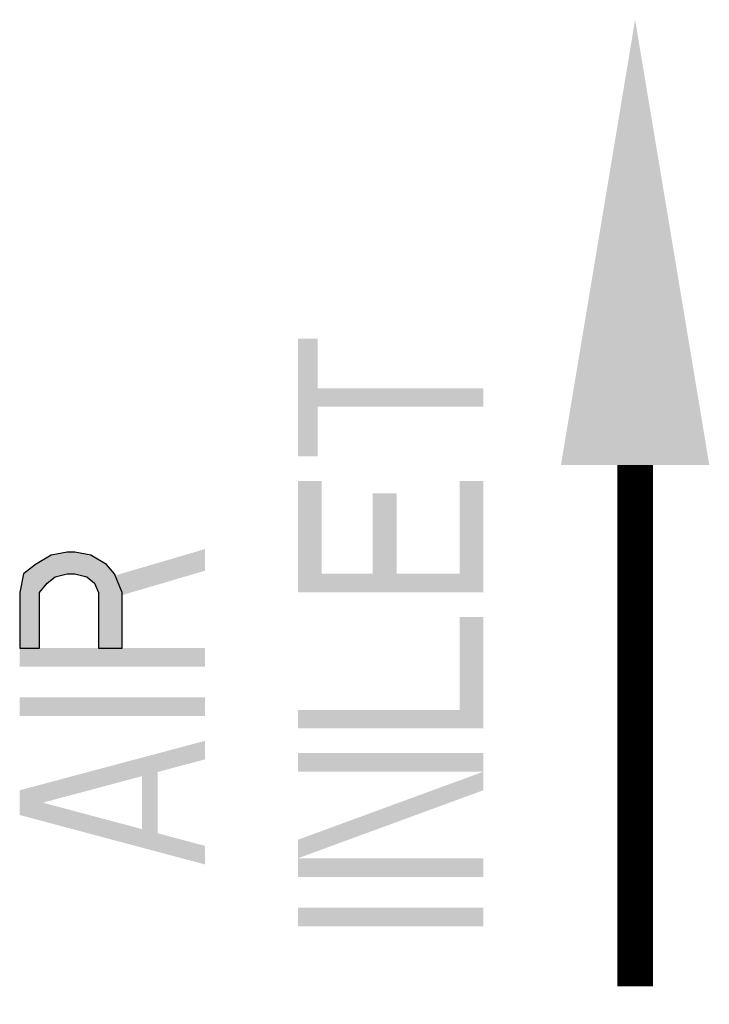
# Model space of a CAD drawing. Header units: inches. Extents: x 0 to 117, y 0 to 83.
# Tile 5 of 75: x 48.78 to 51.69, y 25.38 to 29.52. Entities that reach past the tile are written whole.
import ezdxf

# ---------------------------------------------------------------- set-up
doc = ezdxf.new("R2010")
doc.units = ezdxf.units.IN
doc.header["$LTSCALE"] = 6.431102
doc.header["$MEASUREMENT"] = 0
doc.layers.get('0').update_dxf_attribs({"linetype": 'CONTINUOUS'})

# ---------------------------------------------------------------- blocks, each defined once
blk = doc.blocks.new('SYMBOL_1_BL2', base_point=(51.376, 27.4869))
at = {"color": 7, "linetype": 'CONTINUOUS', "const_width": 0.15}
blk.add_lwpolyline([(51.376, 27.6472), (51.3765, 25.4517)], dxfattribs=at)
at = {"color": 7, "linetype": 'CONTINUOUS'}
blk.add_solid([(51.6885, 27.6472), (51.376, 29.5222), (51.0635, 27.6472)], dxfattribs=at)

msp = doc.modelspace()

# ---------------------------------------------------------------- hatches: boundary and pattern name
at = {"linetype": 'CONTINUOUS'}
msp.add_hatch(color=7, dxfattribs=at).paths.add_polyline_path([(48.7833, 26.8768), (48.8665, 26.8768), (48.8665, 27.1112), (48.8997, 27.1502), (48.9329, 27.1763), (48.9828, 27.1893), (49.0161, 27.1893), (49.0659, 27.1763), (49.0992, 27.1502), (49.1158, 27.1112), (49.1158, 26.8768), (49.2155, 26.8768), (49.2155, 27.1112), (49.1823, 27.1893), (49.149, 27.2284), (49.0825, 27.2674), (49.0161, 27.2805), (48.9828, 27.2805), (48.9163, 27.2674), (48.8498, 27.2284), (48.8, 27.1893), (48.7833, 27.1112)])

# ---------------------------------------------------------------- linework, layer by layer
at = {"color": 7, "linetype": 'CONTINUOUS'}
msp.add_lwpolyline([(48.7833, 26.8768), (48.8665, 26.8768), (48.8665, 27.1112), (48.8997, 27.1502), (48.9329, 27.1763), (48.9828, 27.1893), (49.0161, 27.1893), (49.0659, 27.1763), (49.0992, 27.1502), (49.1158, 27.1112), (49.1158, 26.8768), (49.2155, 26.8768), (49.2155, 27.1112), (49.1823, 27.1893), (49.149, 27.2284), (49.0825, 27.2674), (49.0161, 27.2805), (48.9828, 27.2805), (48.9163, 27.2674), (48.8498, 27.2284), (48.8, 27.1893), (48.7833, 27.1112), (48.7833, 26.8768)], dxfattribs=at)
for points in [[(49.9552, 27.6841), (50.0383, 27.6841), (49.9552, 28.1789), (50.0383, 28.1789)], [(50.0383, 27.8924), (50.7365, 27.8924), (50.0383, 27.9706), (50.7365, 27.9706)], [(49.9552, 27.1893), (50.0549, 27.1893), (49.9552, 27.5799), (50.0549, 27.5799)], [(50.6367, 27.1893), (50.7365, 27.1893), (50.6367, 27.5799), (50.7365, 27.5799)], [(50.271, 27.1893), (50.3708, 27.1893), (50.271, 27.5279), (50.3708, 27.5279)], [(49.1657, 27.0851), (49.5646, 27.2023), (49.1657, 27.1763), (49.5646, 27.2935)], [(49.9552, 27.1112), (50.7365, 27.1112), (49.9552, 27.1893), (50.7365, 27.1893)], [(50.6367, 26.6164), (50.7365, 26.6164), (50.6367, 27.007), (50.7365, 27.007)], [(48.7833, 26.7987), (49.5646, 26.7987), (48.7833, 26.8768), (49.5646, 26.8768)], [(48.7833, 26.5904), (49.5646, 26.5904), (48.7833, 26.6685), (49.5646, 26.6685)], [(49.9552, 26.5383), (50.7365, 26.5383), (49.9552, 26.6164), (50.7365, 26.6164)], [(49.5646, 26.4081), (49.5646, 26.4862), (48.7833, 26.1997), (48.7833, 26.2779)], [(49.9552, 26.356), (50.7365, 26.356), (49.9552, 26.4341), (50.7365, 26.4341)], [(49.2986, 26.0695), (49.3651, 26.0695), (49.2986, 26.382), (49.3651, 26.382)], [(49.9552, 25.9914), (50.7365, 26.2779), (49.9552, 26.0695), (50.7365, 26.356)], [(49.5646, 25.9654), (48.7833, 26.1737), (49.5646, 26.0435), (48.7833, 26.2518)], [(49.9552, 25.9133), (50.7365, 25.9133), (49.9552, 25.9914), (50.7365, 25.9914)], [(49.9552, 25.7049), (50.7365, 25.7049), (49.9552, 25.7831), (50.7365, 25.7831)]]:
    msp.add_solid(points, dxfattribs=at)

# ---------------------------------------------------------------- block references
msp.add_blockref('SYMBOL_1_BL2', (51.376, 27.4869), dxfattribs=at)

doc.saveas('drawing.dxf')
